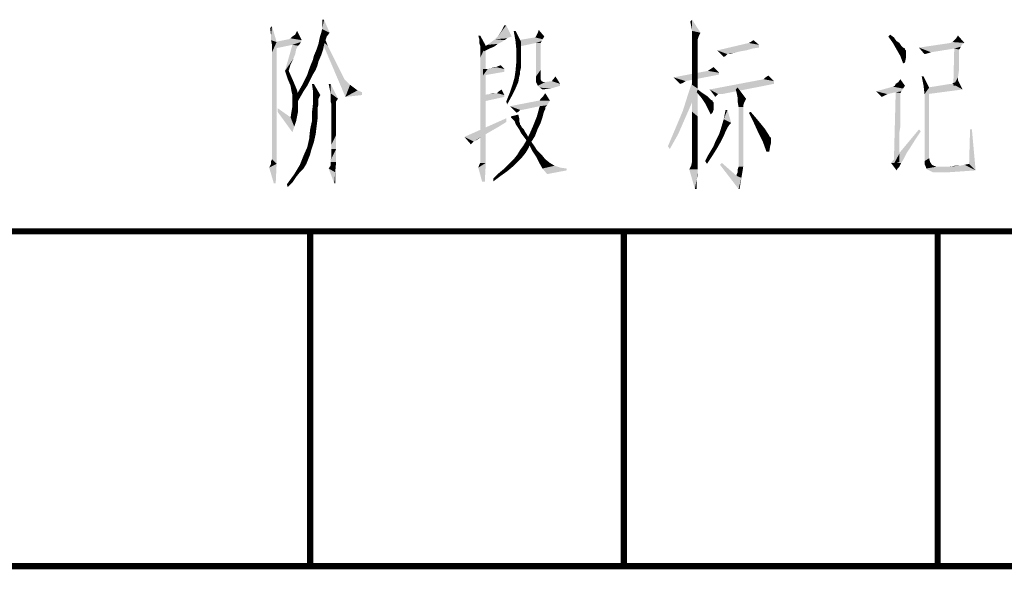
# Model space of a CAD drawing. Header units: millimetres. Extents: x 0 to 1782, y 0 to 1260.
# Tile 54 of 91: x 1409 to 1479, y 33 to 72. Entities that reach past the tile are written whole.
import ezdxf

# ---------------------------------------------------------------- set-up
doc = ezdxf.new("R2010")
doc.units = ezdxf.units.MM
doc.header["$LTSCALE"] = 98.01
doc.layers.get('0').update_dxf_attribs({"linetype": 'CONTINUOUS'})
doc.layers.add('G1000总_DXF_FORMAT', color=7, linetype='CONTINUOUS')

msp = doc.modelspace()

# ---------------------------------------------------------------- linework, layer by layer
at = {"color": 1, "linetype": 'CONTINUOUS'}
for points in [[(1430.49, 72.167), (1430.356, 71.833), (1430.356, 72.167)], [(1430.356, 71.5), (1430.356, 71.833), (1430.49, 72.167)], [(1430.356, 71.5), (1430.49, 72.167), (1430.89, 71.233)], [(1456.823, 71.7), (1456.756, 72.033), (1456.89, 72.167)], [(1456.89, 71.367), (1456.823, 71.7), (1456.89, 72.167)], [(1456.89, 71.367), (1456.89, 72.167), (1457.49, 71.233)], [(1426.69, 71.033), (1426.623, 71.567), (1426.756, 71.7)], [(1426.69, 70.7), (1426.69, 71.033), (1426.756, 71.7)], [(1426.69, 70.7), (1426.756, 71.7), (1427.09, 70.567)], [(1428.423, 71.1), (1428.556, 71.367), (1428.89, 70.7)], [(1430.89, 71.233), (1430.29, 71.233), (1430.356, 71.5)], [(1442.956, 70.967), (1443.223, 71.367), (1443.556, 71.767)], [(1442.956, 70.967), (1443.556, 71.767), (1443.956, 70.967)], [(1443.556, 71.767), (1443.223, 71.367), (1443.423, 71.767)], [(1444.223, 71.367), (1444.223, 70.633), (1444.09, 71.367)], [(1444.223, 70.633), (1444.223, 71.367), (1444.623, 70.567)], [(1445.823, 71.233), (1445.89, 71.433), (1446.29, 70.967)], [(1457.49, 71.233), (1456.89, 71.1), (1456.89, 71.367)], [(1427.09, 70.567), (1426.756, 70.367), (1426.69, 70.7)], [(1428.89, 70.7), (1426.956, 70.567), (1427.956, 70.767)], [(1426.956, 70.567), (1428.89, 70.7), (1428.823, 70.567)], [(1428.89, 70.7), (1427.956, 70.767), (1428.09, 70.833)], [(1428.09, 70.833), (1428.223, 70.967), (1428.423, 71.1)], [(1428.89, 70.7), (1428.09, 70.833), (1428.423, 71.1)], [(1430.556, 70.567), (1430.09, 70.433), (1430.156, 70.767)], [(1430.69, 70.967), (1430.156, 70.767), (1430.223, 71.033)], [(1430.156, 70.767), (1430.69, 70.967), (1430.556, 70.567)], [(1430.89, 71.233), (1430.223, 71.033), (1430.29, 71.233)], [(1430.223, 71.033), (1430.89, 71.233), (1430.69, 70.967)], [(1430.29, 70.7), (1430.49, 70.967), (1430.756, 70.3)], [(1430.756, 70.3), (1432.023, 66.633), (1430.29, 70.7)], [(1441.69, 71.033), (1441.623, 70.767), (1441.556, 71.033)], [(1441.623, 70.5), (1441.623, 70.767), (1441.69, 71.033)], [(1441.69, 70.3), (1441.623, 70.5), (1441.69, 71.033)], [(1441.69, 70.3), (1441.69, 71.033), (1442.09, 70.3)], [(1443.423, 70.7), (1442.49, 70.567), (1442.756, 70.767)], [(1442.49, 70.567), (1443.423, 70.7), (1443.223, 70.567)], [(1443.956, 70.967), (1443.756, 70.9), (1442.756, 70.767)], [(1443.956, 70.967), (1442.756, 70.767), (1442.956, 70.967)], [(1443.756, 70.9), (1443.623, 70.833), (1442.756, 70.767)], [(1442.756, 70.767), (1443.623, 70.833), (1443.423, 70.7)], [(1444.623, 70.567), (1444.29, 69.967), (1444.223, 70.633)], [(1446.156, 70.767), (1444.423, 70.7), (1445.623, 70.9)], [(1444.423, 70.7), (1446.156, 70.767), (1446.09, 70.633)], [(1446.09, 70.633), (1444.423, 70.233), (1444.423, 70.7)], [(1446.09, 70.633), (1445.69, 70.5), (1444.423, 70.233)], [(1446.29, 70.967), (1445.623, 70.9), (1445.69, 70.967)], [(1445.623, 70.9), (1446.29, 70.967), (1446.156, 70.767)], [(1445.69, 70.967), (1445.756, 71.1), (1445.823, 71.233)], [(1446.29, 70.967), (1445.69, 70.967), (1445.823, 71.233)], [(1445.69, 70.5), (1446.09, 70.633), (1446.023, 70.5)], [(1456.89, 70.967), (1456.89, 71.1), (1457.49, 71.233)], [(1456.89, 70.967), (1457.49, 71.233), (1457.356, 70.967)], [(1457.356, 70.967), (1456.89, 70.833), (1456.89, 70.967)], [(1456.89, 70.833), (1457.356, 70.967), (1457.29, 70.767)], [(1457.29, 70.767), (1456.89, 70.567), (1456.89, 70.833)], [(1457.29, 70.767), (1457.29, 70.633), (1456.89, 70.567)], [(1456.89, 70.567), (1457.29, 70.633), (1457.29, 70.367)], [(1461.09, 70.567), (1461.29, 70.7), (1461.69, 70.367)], [(1470.956, 70.967), (1471.09, 71.1), (1471.356, 70.9)], [(1471.356, 70.9), (1471.29, 70.5), (1470.956, 70.967)], [(1471.356, 70.9), (1471.556, 70.633), (1471.29, 70.5)], [(1471.29, 70.5), (1471.556, 70.633), (1471.756, 70.5)], [(1476.423, 70.5), (1475.556, 70.567), (1475.69, 70.7)], [(1476.423, 70.5), (1475.69, 70.7), (1475.823, 70.833)], [(1475.823, 70.833), (1475.956, 71.033), (1476.423, 70.5)], [(1426.756, 70.233), (1426.756, 70.367), (1427.09, 70.567)], [(1426.756, 70.1), (1426.756, 70.233), (1427.09, 70.567)], [(1426.756, 69.833), (1426.756, 70.1), (1427.09, 70.567)], [(1426.756, 69.5), (1426.756, 69.833), (1427.09, 70.567)], [(1426.756, 69.033), (1426.756, 69.5), (1427.09, 70.567)], [(1426.756, 68.5), (1426.756, 69.033), (1427.09, 70.567)], [(1426.756, 67.767), (1426.756, 68.5), (1427.09, 70.567)], [(1426.756, 66.967), (1426.756, 67.767), (1427.09, 70.567)], [(1426.756, 66.1), (1426.756, 66.967), (1427.09, 70.567)], [(1426.756, 65.167), (1426.756, 66.1), (1427.09, 70.567)], [(1426.756, 64.367), (1426.756, 65.167), (1427.09, 70.567)], [(1426.756, 63.7), (1426.756, 64.367), (1427.09, 70.567)], [(1426.756, 63.167), (1426.756, 63.7), (1427.09, 70.567)], [(1426.756, 62.7), (1426.756, 63.167), (1427.09, 70.567)], [(1426.756, 62.367), (1426.756, 62.7), (1427.09, 70.567)], [(1426.756, 62.167), (1426.756, 62.367), (1427.09, 70.567)], [(1426.756, 62.167), (1427.09, 70.567), (1427.09, 61.833)], [(1428.823, 70.567), (1428.223, 70.367), (1426.956, 70.1)], [(1428.823, 70.567), (1426.956, 70.1), (1426.956, 70.567)], [(1428.623, 70.3), (1427.69, 68.5), (1428.223, 70.367)], [(1428.623, 70.3), (1428.49, 70.033), (1427.69, 68.5)], [(1428.49, 70.033), (1428.423, 69.7), (1427.69, 68.5)], [(1428.823, 70.567), (1428.756, 70.433), (1428.223, 70.367)], [(1428.223, 70.367), (1428.756, 70.433), (1428.623, 70.3)], [(1430.423, 70.033), (1430.29, 69.633), (1429.756, 69.567)], [(1430.423, 70.033), (1429.756, 69.567), (1429.956, 70.033)], [(1430.49, 70.367), (1429.956, 70.033), (1430.09, 70.433)], [(1429.956, 70.033), (1430.49, 70.367), (1430.423, 70.033)], [(1430.09, 70.433), (1430.556, 70.567), (1430.49, 70.367)], [(1430.756, 70.3), (1431.023, 69.767), (1432.023, 66.633)], [(1442.09, 70.3), (1441.69, 70.167), (1441.69, 70.3)], [(1441.69, 70.033), (1441.69, 70.167), (1442.09, 70.3)], [(1441.69, 69.767), (1441.69, 70.033), (1442.09, 70.3)], [(1441.69, 69.433), (1441.69, 69.767), (1442.09, 70.3)], [(1441.69, 68.967), (1441.69, 69.433), (1442.09, 70.3)], [(1441.69, 68.367), (1441.69, 68.967), (1442.09, 70.3)], [(1441.69, 67.7), (1441.69, 68.367), (1442.09, 70.3)], [(1441.69, 66.9), (1441.69, 67.7), (1442.09, 70.3)], [(1441.69, 65.967), (1441.69, 66.9), (1442.09, 70.3)], [(1441.69, 65.033), (1441.69, 65.967), (1442.09, 70.3)], [(1441.69, 64.233), (1441.69, 65.033), (1442.09, 70.3)], [(1441.69, 63.567), (1441.69, 64.233), (1442.09, 70.3)], [(1441.69, 63.033), (1441.69, 63.567), (1442.09, 70.3)], [(1441.69, 62.567), (1441.69, 63.033), (1442.09, 70.3)], [(1441.69, 62.233), (1441.69, 62.567), (1442.09, 70.3)], [(1441.69, 62.033), (1441.69, 62.233), (1442.09, 70.3)], [(1441.69, 61.9), (1441.69, 62.033), (1442.09, 70.3)], [(1441.69, 61.9), (1442.09, 70.3), (1442.09, 61.9)], [(1442.69, 70.233), (1441.89, 70.167), (1442.223, 70.367)], [(1441.89, 70.167), (1442.69, 70.233), (1442.356, 70.1)], [(1442.356, 70.1), (1441.956, 69.9), (1441.89, 70.167)], [(1443.223, 70.567), (1442.956, 70.433), (1442.223, 70.367)], [(1443.223, 70.567), (1442.223, 70.367), (1442.49, 70.567)], [(1442.223, 70.367), (1442.956, 70.433), (1442.69, 70.233)], [(1444.623, 70.567), (1444.623, 70.167), (1444.29, 69.967)], [(1444.29, 69.967), (1444.623, 70.167), (1444.623, 69.767)], [(1444.623, 69.767), (1444.29, 69.233), (1444.29, 69.967)], [(1446.023, 70.5), (1446.023, 70.433), (1445.69, 68.1)], [(1446.023, 70.5), (1445.69, 68.1), (1445.69, 70.5)], [(1446.023, 70.433), (1446.023, 70.3), (1445.69, 68.1)], [(1446.023, 70.3), (1446.023, 70.167), (1445.69, 68.1)], [(1446.023, 70.167), (1446.023, 69.967), (1445.69, 68.1)], [(1446.023, 69.967), (1446.023, 69.767), (1445.69, 68.1)], [(1457.29, 70.367), (1456.89, 70.167), (1456.89, 70.567)], [(1456.89, 70.167), (1457.29, 70.367), (1457.29, 70.033)], [(1457.29, 70.033), (1456.89, 69.7), (1456.89, 70.167)], [(1456.89, 69.7), (1457.29, 70.033), (1457.29, 69.5)], [(1461.69, 70.367), (1458.69, 69.967), (1460.956, 70.5)], [(1461.69, 70.367), (1461.69, 70.167), (1458.69, 69.967)], [(1461.69, 70.167), (1461.223, 70.1), (1458.69, 69.967)], [(1458.69, 69.967), (1461.223, 70.1), (1460.756, 69.967)], [(1458.69, 69.967), (1460.756, 69.967), (1460.356, 69.9)], [(1458.69, 69.967), (1460.356, 69.9), (1459.423, 69.7)], [(1459.423, 69.7), (1459.156, 69.5), (1458.69, 69.967)], [(1461.69, 70.367), (1460.956, 70.5), (1461.09, 70.567)], [(1471.756, 70.5), (1471.556, 70.033), (1471.29, 70.5)], [(1471.756, 70.5), (1471.89, 70.3), (1471.556, 70.033)], [(1471.89, 70.3), (1472.023, 70.167), (1471.556, 70.033)], [(1472.023, 70.167), (1472.156, 70.1), (1471.556, 70.033)], [(1471.556, 70.033), (1472.156, 70.1), (1472.156, 70.033)], [(1472.156, 70.033), (1471.823, 69.567), (1471.556, 70.033)], [(1472.156, 70.033), (1472.223, 69.967), (1471.823, 69.567)], [(1472.223, 69.967), (1472.223, 69.833), (1471.823, 69.567)], [(1476.423, 70.5), (1476.223, 70.367), (1473.156, 70.167)], [(1476.423, 70.5), (1473.156, 70.167), (1475.423, 70.5)], [(1476.223, 70.367), (1476.156, 70.233), (1473.156, 70.167)], [(1475.69, 70.1), (1473.156, 70.167), (1476.156, 70.233)], [(1473.156, 70.167), (1475.69, 70.1), (1474.023, 69.833)], [(1474.023, 69.833), (1473.556, 69.7), (1473.156, 70.167)], [(1476.423, 70.5), (1475.423, 70.5), (1475.556, 70.567)], [(1476.023, 70.033), (1475.623, 67.433), (1475.69, 70.1)], [(1476.023, 70.033), (1476.023, 69.967), (1475.623, 67.433)], [(1476.023, 69.967), (1476.023, 69.833), (1475.623, 67.433)], [(1475.69, 70.1), (1476.156, 70.233), (1476.09, 70.1)], [(1475.69, 70.1), (1476.09, 70.1), (1476.023, 70.033)], [(1428.423, 69.7), (1428.29, 69.367), (1427.69, 68.5)], [(1428.29, 69.367), (1428.09, 68.967), (1427.69, 68.5)], [(1430.09, 69.167), (1429.556, 68.967), (1429.69, 69.3)], [(1429.69, 69.3), (1429.756, 69.567), (1430.29, 69.633)], [(1429.69, 69.3), (1430.29, 69.633), (1430.09, 69.167)], [(1431.023, 69.767), (1431.29, 69.233), (1432.023, 66.633)], [(1431.29, 69.233), (1431.49, 68.833), (1432.023, 66.633)], [(1444.623, 69.1), (1444.223, 68.5), (1444.29, 69.233)], [(1444.623, 69.767), (1444.623, 69.367), (1444.29, 69.233)], [(1444.29, 69.233), (1444.623, 69.367), (1444.623, 69.1)], [(1446.023, 69.767), (1446.023, 69.433), (1445.69, 68.1)], [(1446.023, 69.433), (1446.023, 69.033), (1445.69, 68.1)], [(1457.29, 69.5), (1456.89, 69.033), (1456.89, 69.7)], [(1456.89, 69.033), (1457.29, 69.5), (1457.29, 68.9)], [(1459.423, 69.7), (1459.356, 69.633), (1459.156, 69.5)], [(1459.356, 69.633), (1459.29, 69.567), (1459.156, 69.5)], [(1460.356, 69.9), (1460.09, 69.833), (1459.423, 69.7)], [(1460.09, 69.833), (1459.823, 69.767), (1459.423, 69.7)], [(1459.49, 69.7), (1459.423, 69.7), (1459.823, 69.767)], [(1459.556, 69.7), (1459.49, 69.7), (1459.823, 69.767)], [(1459.556, 69.7), (1459.823, 69.767), (1459.623, 69.7)], [(1472.223, 69.833), (1472.223, 69.7), (1471.823, 69.567)], [(1471.823, 69.567), (1472.223, 69.7), (1472.223, 69.433)], [(1472.223, 69.433), (1472.023, 69.033), (1471.823, 69.567)], [(1472.223, 69.433), (1472.156, 69.1), (1472.023, 69.033)], [(1474.023, 69.833), (1473.823, 69.767), (1473.556, 69.7)], [(1476.023, 69.833), (1476.023, 69.633), (1475.623, 67.433)], [(1476.023, 69.633), (1476.023, 69.3), (1475.623, 67.433)], [(1476.023, 69.3), (1476.023, 68.967), (1475.623, 67.433)], [(1427.69, 68.5), (1428.09, 68.967), (1427.956, 68.5)], [(1429.89, 68.567), (1429.29, 68.233), (1429.423, 68.633)], [(1429.29, 68.233), (1429.89, 68.567), (1429.69, 68.233)], [(1430.023, 68.9), (1429.423, 68.633), (1429.556, 68.967)], [(1429.423, 68.633), (1430.023, 68.9), (1429.89, 68.567)], [(1429.556, 68.967), (1430.09, 69.167), (1430.023, 68.9)], [(1431.49, 68.833), (1431.69, 68.433), (1432.023, 66.633)], [(1443.423, 68.633), (1443.423, 68.433), (1441.89, 68.167)], [(1442.223, 68.633), (1443.423, 68.633), (1441.89, 68.167)], [(1442.223, 68.633), (1441.89, 68.167), (1441.89, 68.633)], [(1442.223, 68.633), (1442.49, 68.7), (1442.823, 68.767)], [(1443.423, 68.633), (1442.223, 68.633), (1442.823, 68.767)], [(1442.823, 68.767), (1442.49, 68.7), (1442.69, 68.767)], [(1442.823, 68.767), (1442.956, 68.833), (1443.156, 68.9)], [(1442.823, 68.767), (1443.156, 68.9), (1443.423, 68.633)], [(1444.623, 69.1), (1444.623, 68.767), (1444.223, 68.5)], [(1444.223, 68.5), (1444.623, 68.767), (1444.556, 68.5)], [(1446.023, 69.033), (1446.023, 68.567), (1445.69, 68.1)], [(1445.69, 68.1), (1446.023, 68.567), (1446.023, 68.1)], [(1457.29, 68.9), (1456.89, 68.3), (1456.89, 69.033)], [(1456.89, 68.3), (1457.29, 68.9), (1457.29, 68.1)], [(1458.823, 68.367), (1458.023, 68.5), (1458.223, 68.633)], [(1458.223, 68.633), (1458.423, 68.767), (1458.823, 68.367)], [(1476.023, 68.967), (1476.023, 68.5), (1475.623, 67.433)], [(1427.956, 68.5), (1427.89, 67.9), (1427.69, 68.5)], [(1427.89, 67.9), (1427.956, 68.5), (1428.223, 67.9)], [(1428.223, 67.9), (1428.09, 67.433), (1427.89, 67.9)], [(1428.09, 67.433), (1428.223, 67.9), (1428.423, 67.433)], [(1429.49, 67.833), (1428.89, 67.433), (1429.09, 67.833)], [(1428.89, 67.433), (1429.49, 67.833), (1429.29, 67.433)], [(1429.69, 68.233), (1429.09, 67.833), (1429.29, 68.233)], [(1429.09, 67.833), (1429.69, 68.233), (1429.49, 67.833)], [(1431.69, 68.433), (1431.823, 68.167), (1432.023, 66.633)], [(1431.823, 68.167), (1431.956, 67.9), (1432.023, 66.633)], [(1431.956, 67.9), (1432.09, 67.767), (1432.023, 66.633)], [(1444.423, 67.7), (1444.023, 67.567), (1444.156, 68.033)], [(1444.556, 68.5), (1444.556, 68.3), (1444.156, 68.033)], [(1444.556, 68.5), (1444.156, 68.033), (1444.223, 68.5)], [(1444.556, 68.3), (1444.49, 68.1), (1444.156, 68.033)], [(1444.156, 68.033), (1444.49, 68.1), (1444.423, 67.7)], [(1446.023, 68.1), (1446.023, 67.9), (1445.69, 67.7)], [(1446.023, 68.1), (1445.69, 67.7), (1445.69, 68.1)], [(1446.023, 67.9), (1446.09, 67.767), (1445.69, 67.7)], [(1446.823, 67.767), (1447.09, 68.1), (1447.423, 67.567)], [(1458.823, 68.367), (1455.556, 68.033), (1458.023, 68.5)], [(1458.823, 68.367), (1458.823, 68.233), (1455.556, 68.033)], [(1455.556, 68.033), (1458.823, 68.233), (1456.423, 67.767)], [(1456.423, 67.767), (1456.023, 67.567), (1455.556, 68.033)], [(1457.156, 67.033), (1456.623, 66.9), (1457.023, 68.1)], [(1457.29, 68.1), (1456.89, 67.5), (1456.89, 68.3)], [(1456.89, 67.5), (1457.29, 68.1), (1457.29, 67.233)], [(1462.756, 67.767), (1458.156, 67.167), (1462.023, 67.9)], [(1462.023, 67.9), (1462.156, 68.033), (1462.356, 68.167)], [(1462.023, 67.9), (1462.356, 68.167), (1462.756, 67.767)], [(1471.69, 67.7), (1471.823, 67.9), (1472.156, 67.433)], [(1473.49, 68.1), (1473.49, 67.433), (1473.356, 68.1)], [(1473.49, 67.433), (1473.49, 68.1), (1473.89, 67.3)], [(1476.023, 68.5), (1475.956, 68.033), (1475.623, 67.433)], [(1475.623, 67.433), (1475.956, 68.033), (1475.956, 67.433)], [(1475.823, 67.7), (1475.956, 67.833), (1476.29, 67.167)], [(1428.423, 67.433), (1428.156, 67.033), (1428.09, 67.433)], [(1428.423, 67.433), (1428.556, 67.1), (1428.156, 67.033)], [(1428.223, 66.767), (1428.156, 67.033), (1428.556, 67.1)], [(1428.223, 66.767), (1428.556, 67.1), (1428.623, 66.767)], [(1429.29, 67.433), (1429.023, 67.033), (1428.623, 66.967)], [(1429.29, 67.433), (1428.623, 66.967), (1428.89, 67.433)], [(1429.756, 67.567), (1429.69, 67.1), (1429.623, 67.567)], [(1429.69, 67.1), (1429.756, 67.567), (1430.223, 66.767)], [(1430.223, 66.767), (1429.69, 66.633), (1429.69, 67.1)], [(1430.956, 67.567), (1430.89, 67.233), (1430.823, 67.567)], [(1430.956, 66.9), (1430.89, 67.233), (1430.956, 67.567)], [(1430.956, 66.9), (1430.956, 67.567), (1431.49, 66.5)], [(1432.09, 67.767), (1432.356, 67.5), (1432.023, 66.633)], [(1432.356, 67.5), (1432.623, 67.3), (1432.023, 66.633)], [(1432.623, 67.3), (1432.89, 67.1), (1432.023, 66.633)], [(1432.89, 67.1), (1433.223, 66.967), (1432.023, 66.633)], [(1442.89, 66.9), (1442.956, 66.967), (1443.223, 67.167)], [(1442.89, 66.9), (1443.223, 67.167), (1443.423, 66.767)], [(1442.956, 66.967), (1443.023, 67.033), (1443.223, 67.167)], [(1444.223, 67.233), (1443.823, 66.967), (1444.023, 67.567)], [(1443.823, 66.967), (1444.223, 67.233), (1443.956, 66.7)], [(1444.023, 67.567), (1444.423, 67.7), (1444.223, 67.233)], [(1445.69, 67.7), (1446.09, 67.767), (1446.223, 67.7)], [(1446.223, 67.7), (1445.823, 67.433), (1445.69, 67.7)], [(1446.356, 67.7), (1447.423, 67.567), (1445.823, 67.433)], [(1446.223, 67.7), (1446.356, 67.7), (1445.823, 67.433)], [(1445.823, 67.433), (1447.423, 67.567), (1447.423, 67.433)], [(1447.423, 67.433), (1445.956, 67.3), (1445.823, 67.433)], [(1445.956, 67.3), (1447.423, 67.433), (1446.756, 67.233)], [(1446.756, 67.233), (1446.156, 67.167), (1445.956, 67.3)], [(1447.423, 67.567), (1446.356, 67.7), (1446.823, 67.767)], [(1456.423, 67.767), (1456.223, 67.633), (1456.023, 67.567)], [(1457.29, 67.233), (1456.89, 66.5), (1456.89, 67.5)], [(1456.89, 66.5), (1457.29, 67.233), (1457.29, 66.233)], [(1457.223, 66.967), (1457.29, 67.167), (1457.556, 66.967)], [(1462.756, 67.767), (1462.756, 67.567), (1458.156, 67.167)], [(1458.756, 66.833), (1458.156, 67.167), (1462.756, 67.567)], [(1458.156, 67.167), (1458.756, 66.833), (1458.69, 66.767)], [(1458.69, 66.767), (1458.556, 66.633), (1458.156, 67.167)], [(1458.89, 66.833), (1458.756, 66.833), (1462.756, 67.567)], [(1458.89, 66.833), (1462.756, 67.567), (1459.023, 66.833)], [(1460.09, 66.9), (1460.023, 67.167), (1460.156, 67.3)], [(1460.156, 66.567), (1460.09, 66.9), (1460.156, 67.3)], [(1460.156, 66.567), (1460.156, 67.3), (1460.756, 66.5)], [(1472.023, 67.233), (1470.09, 67.033), (1471.29, 67.367)], [(1472.023, 67.233), (1471.956, 67.1), (1470.09, 67.033)], [(1470.09, 67.033), (1471.956, 67.1), (1471.89, 67.033)], [(1472.156, 67.433), (1471.29, 67.367), (1471.423, 67.433)], [(1471.29, 67.367), (1472.156, 67.433), (1472.023, 67.233)], [(1471.423, 67.433), (1471.49, 67.567), (1471.69, 67.7)], [(1472.156, 67.433), (1471.423, 67.433), (1471.69, 67.7)], [(1473.89, 67.3), (1473.556, 66.833), (1473.49, 67.433)], [(1473.556, 66.833), (1473.89, 67.3), (1473.89, 62.233)], [(1475.556, 67.567), (1473.756, 67.3), (1475.423, 67.567)], [(1476.29, 67.167), (1473.756, 67.3), (1475.556, 67.567)], [(1476.29, 67.167), (1473.756, 66.833), (1473.756, 67.3)], [(1475.556, 67.567), (1475.623, 67.633), (1475.823, 67.7)], [(1476.29, 67.167), (1475.556, 67.567), (1475.823, 67.7)], [(1428.623, 66.767), (1428.223, 66.3), (1428.223, 66.767)], [(1428.223, 66.3), (1428.623, 66.767), (1428.623, 66.233)], [(1428.756, 66.567), (1428.423, 66.433), (1428.623, 66.967)], [(1428.423, 66.433), (1428.756, 66.567), (1428.49, 66.1)], [(1428.623, 66.967), (1429.023, 67.033), (1428.756, 66.567)], [(1429.69, 66.633), (1430.223, 66.767), (1430.09, 66.5)], [(1430.09, 66.5), (1429.69, 66.1), (1429.69, 66.633)], [(1430.09, 66.5), (1430.09, 66.233), (1429.69, 66.1)], [(1431.49, 66.5), (1430.956, 66.7), (1430.956, 66.9)], [(1431.49, 66.5), (1430.956, 66.567), (1430.956, 66.7)], [(1431.49, 66.5), (1430.956, 66.433), (1430.956, 66.567)], [(1430.956, 66.3), (1430.956, 66.433), (1431.49, 66.5)], [(1430.956, 66.3), (1431.49, 66.5), (1431.356, 66.3)], [(1433.223, 66.967), (1433.223, 66.767), (1432.023, 66.633)], [(1441.89, 66.767), (1442.356, 66.833), (1442.89, 66.9)], [(1443.423, 66.767), (1441.89, 66.767), (1442.89, 66.9)], [(1443.423, 66.767), (1443.423, 66.633), (1441.89, 66.3)], [(1443.423, 66.767), (1441.89, 66.3), (1441.89, 66.767)], [(1442.89, 66.9), (1442.356, 66.833), (1442.623, 66.9)], [(1443.956, 66.7), (1443.556, 66.3), (1443.823, 66.967)], [(1443.556, 66.3), (1443.956, 66.7), (1443.623, 66.1)], [(1445.956, 66.367), (1446.023, 66.5), (1446.223, 66.7)], [(1446.69, 66.367), (1445.956, 66.367), (1446.223, 66.7)], [(1446.223, 66.7), (1446.356, 66.9), (1446.69, 66.367)], [(1456.823, 66.1), (1456.223, 65.633), (1456.623, 66.9)], [(1456.623, 66.9), (1457.156, 67.033), (1456.823, 66.1)], [(1457.29, 66.233), (1456.89, 65.567), (1456.89, 66.5)], [(1457.556, 66.967), (1457.556, 66.567), (1457.223, 66.967)], [(1457.556, 66.967), (1457.756, 66.833), (1457.556, 66.567)], [(1457.756, 66.833), (1457.956, 66.7), (1457.556, 66.567)], [(1457.556, 66.567), (1457.956, 66.7), (1458.09, 66.567)], [(1458.09, 66.567), (1457.823, 66.167), (1457.556, 66.567)], [(1458.09, 66.567), (1458.223, 66.433), (1457.823, 66.167)], [(1458.223, 66.433), (1458.356, 66.367), (1457.823, 66.167)], [(1460.756, 66.5), (1460.156, 66.3), (1460.156, 66.567)], [(1460.156, 66.3), (1460.756, 66.5), (1460.623, 66.233)], [(1470.09, 67.033), (1471.89, 67.033), (1471.49, 66.967)], [(1470.09, 67.033), (1471.49, 66.967), (1470.89, 66.833)], [(1470.89, 66.833), (1470.49, 66.633), (1470.09, 67.033)], [(1470.89, 66.833), (1470.756, 66.767), (1470.49, 66.633)], [(1471.823, 66.9), (1471.356, 61.833), (1471.49, 66.967)], [(1471.823, 66.9), (1471.823, 66.833), (1471.356, 61.833)], [(1471.823, 66.833), (1471.823, 66.7), (1471.356, 61.833)], [(1471.823, 66.7), (1471.823, 66.567), (1471.356, 61.833)], [(1471.823, 66.567), (1471.823, 66.367), (1471.356, 61.833)], [(1471.49, 66.967), (1471.89, 67.033), (1471.823, 66.9)], [(1473.89, 62.233), (1473.556, 62.033), (1473.556, 66.833)], [(1427.156, 65.567), (1427.156, 65.833), (1428.09, 65.167)], [(1428.156, 65.567), (1428.223, 65.967), (1428.623, 66.233)], [(1428.156, 65.567), (1428.623, 66.233), (1428.623, 65.567)], [(1428.623, 66.233), (1428.223, 65.967), (1428.223, 66.3)], [(1430.09, 66.1), (1430.023, 65.833), (1429.623, 65.5)], [(1430.09, 66.1), (1429.623, 65.5), (1429.69, 66.1)], [(1429.623, 65.5), (1430.023, 65.833), (1430.023, 65.5)], [(1429.69, 66.1), (1430.09, 66.233), (1430.09, 66.1)], [(1431.356, 66.3), (1431.023, 66.1), (1430.956, 66.3)], [(1431.023, 66.1), (1431.356, 66.3), (1431.356, 66.1)], [(1431.356, 66.1), (1431.356, 66.033), (1431.023, 65.833)], [(1431.356, 66.1), (1431.023, 65.833), (1431.023, 66.1)], [(1431.356, 66.033), (1431.356, 65.9), (1431.023, 65.833)], [(1431.023, 65.833), (1431.356, 65.9), (1431.356, 65.767)], [(1431.356, 65.767), (1431.023, 65.5), (1431.023, 65.833)], [(1431.023, 65.5), (1431.356, 65.767), (1431.356, 65.5)], [(1446.69, 66.367), (1446.556, 66.167), (1443.823, 65.967)], [(1445.956, 66.367), (1446.69, 66.367), (1443.823, 65.967)], [(1445.956, 66.367), (1443.823, 65.967), (1445.89, 66.367)], [(1446.556, 66.167), (1446.49, 66.033), (1443.823, 65.967)], [(1445.956, 65.967), (1443.823, 65.967), (1446.49, 66.033)], [(1443.823, 65.967), (1445.956, 65.967), (1444.556, 65.7)], [(1444.556, 65.7), (1444.29, 65.5), (1443.823, 65.967)], [(1444.556, 65.7), (1444.49, 65.633), (1444.29, 65.5)], [(1444.556, 65.7), (1445.956, 65.967), (1444.69, 65.7)], [(1446.356, 65.9), (1445.756, 65.233), (1445.956, 65.967)], [(1446.356, 65.9), (1446.356, 65.767), (1445.756, 65.233)], [(1446.356, 65.767), (1446.29, 65.633), (1445.756, 65.233)], [(1445.956, 65.967), (1446.49, 66.033), (1446.423, 65.967)], [(1445.956, 65.967), (1446.423, 65.967), (1446.356, 65.9)], [(1456.223, 65.633), (1456.823, 66.1), (1456.356, 65.033)], [(1456.89, 65.567), (1457.29, 66.233), (1457.29, 65.233)], [(1458.356, 66.367), (1458.356, 66.3), (1457.823, 66.167)], [(1458.356, 66.3), (1458.423, 66.233), (1457.823, 66.167)], [(1457.823, 66.167), (1458.423, 66.233), (1458.423, 66.1)], [(1458.423, 66.1), (1458.023, 65.767), (1457.823, 66.167)], [(1458.423, 66.1), (1458.423, 65.967), (1458.023, 65.767)], [(1458.023, 65.767), (1458.423, 65.967), (1458.423, 65.7)], [(1458.423, 65.7), (1458.223, 65.367), (1458.023, 65.767)], [(1458.423, 65.7), (1458.356, 65.5), (1458.223, 65.367)], [(1459.423, 65.7), (1459.156, 65.033), (1459.29, 65.7)], [(1459.156, 65.033), (1459.423, 65.7), (1459.69, 64.767)], [(1460.623, 66.233), (1460.223, 65.9), (1460.156, 66.3)], [(1460.623, 66.233), (1460.556, 66.033), (1460.223, 65.9)], [(1460.223, 65.9), (1460.556, 66.033), (1460.556, 65.9)], [(1460.556, 65.9), (1460.556, 65.633), (1460.223, 61.633)], [(1460.556, 65.9), (1460.223, 61.633), (1460.223, 65.9)], [(1471.823, 66.367), (1471.823, 66.167), (1471.356, 61.833)], [(1471.823, 66.167), (1471.823, 65.9), (1471.356, 61.833)], [(1471.823, 65.9), (1471.823, 65.633), (1471.356, 61.833)], [(1428.09, 65.167), (1428.223, 64.1), (1427.156, 65.567)], [(1428.623, 65.567), (1428.556, 65.233), (1428.09, 65.167)], [(1428.623, 65.567), (1428.09, 65.167), (1428.156, 65.567)], [(1428.09, 65.167), (1428.556, 65.233), (1428.49, 64.9)], [(1428.09, 65.167), (1428.49, 64.9), (1428.356, 64.5)], [(1428.09, 65.167), (1428.356, 64.5), (1428.223, 64.1)], [(1430.023, 65.5), (1430.023, 65.033), (1429.623, 64.9)], [(1430.023, 65.5), (1429.623, 64.9), (1429.623, 65.5)], [(1429.623, 64.9), (1430.023, 65.033), (1429.956, 64.5)], [(1431.356, 65.5), (1431.356, 65.167), (1431.023, 65.1)], [(1431.356, 65.5), (1431.023, 65.1), (1431.023, 65.5)], [(1431.023, 65.1), (1431.356, 65.167), (1431.356, 64.833)], [(1431.356, 64.833), (1431.023, 64.7), (1431.023, 65.1)], [(1443.556, 64.833), (1440.556, 63.767), (1443.556, 65.1)], [(1443.89, 65.167), (1443.89, 65.233), (1444.423, 65.367)], [(1443.956, 65.1), (1443.89, 65.167), (1444.423, 65.367)], [(1443.956, 65.1), (1444.423, 65.367), (1444.49, 65.1)], [(1444.49, 65.1), (1444.023, 65.033), (1443.956, 65.1)], [(1444.156, 64.9), (1444.023, 65.033), (1444.49, 65.1)], [(1444.156, 64.9), (1444.49, 65.1), (1444.49, 64.9)], [(1444.49, 65.633), (1444.423, 65.567), (1444.29, 65.5)], [(1446.156, 65.167), (1445.49, 64.567), (1445.756, 65.233)], [(1446.156, 65.167), (1446.023, 64.767), (1445.49, 64.567)], [(1446.29, 65.633), (1446.223, 65.433), (1445.756, 65.233)], [(1445.756, 65.233), (1446.223, 65.433), (1446.156, 65.167)], [(1456.356, 65.033), (1455.69, 64.367), (1456.223, 65.633)], [(1455.69, 64.367), (1456.356, 65.033), (1455.89, 63.967)], [(1457.29, 65.233), (1456.89, 64.7), (1456.89, 65.567)], [(1456.89, 64.7), (1457.29, 65.233), (1457.29, 64.367)], [(1459.69, 64.767), (1458.956, 64.367), (1459.156, 65.033)], [(1460.556, 65.633), (1460.556, 65.3), (1460.223, 61.633)], [(1460.556, 65.3), (1460.556, 64.833), (1460.223, 61.633)], [(1460.956, 65.5), (1461.09, 65.567), (1461.49, 65.1)], [(1461.49, 65.1), (1461.29, 64.833), (1460.956, 65.5)], [(1461.29, 64.833), (1461.49, 65.1), (1461.823, 64.7)], [(1471.823, 65.633), (1471.823, 65.3), (1471.356, 61.833)], [(1471.823, 65.3), (1471.823, 64.9), (1471.356, 61.833)], [(1429.89, 63.967), (1429.423, 63.633), (1429.49, 64.3)], [(1429.956, 64.5), (1429.49, 64.3), (1429.623, 64.9)], [(1429.49, 64.3), (1429.956, 64.5), (1429.89, 63.967)], [(1431.023, 64.7), (1431.356, 64.833), (1431.356, 64.367)], [(1431.356, 64.367), (1431.023, 64.167), (1431.023, 64.7)], [(1431.023, 64.167), (1431.356, 64.367), (1431.356, 63.9)], [(1443.556, 64.833), (1443.023, 64.5), (1440.556, 63.767)], [(1443.023, 64.5), (1442.556, 64.233), (1440.556, 63.767)], [(1444.49, 64.9), (1444.223, 64.7), (1444.156, 64.9)], [(1444.49, 64.9), (1444.49, 64.833), (1444.223, 64.7)], [(1444.49, 64.833), (1444.556, 64.767), (1444.223, 64.7)], [(1444.223, 64.7), (1444.556, 64.767), (1444.556, 64.7)], [(1444.556, 64.7), (1444.356, 64.5), (1444.223, 64.7)], [(1444.556, 64.7), (1444.556, 64.633), (1444.356, 64.5)], [(1444.556, 64.633), (1444.623, 64.567), (1444.356, 64.5)], [(1444.356, 64.5), (1444.623, 64.567), (1444.69, 64.433)], [(1444.69, 64.433), (1444.49, 64.3), (1444.356, 64.5)], [(1444.49, 64.3), (1444.69, 64.433), (1444.823, 64.3)], [(1444.823, 64.3), (1444.623, 64.033), (1444.49, 64.3)], [(1444.823, 64.3), (1444.89, 64.167), (1444.623, 64.033)], [(1445.823, 64.367), (1445.223, 63.967), (1445.49, 64.567)], [(1445.223, 63.967), (1445.823, 64.367), (1445.623, 63.833)], [(1445.49, 64.567), (1446.023, 64.767), (1445.823, 64.367)], [(1455.89, 63.967), (1455.156, 63.1), (1455.69, 64.367)], [(1457.29, 64.367), (1456.89, 63.967), (1456.89, 64.7)], [(1456.89, 63.967), (1457.29, 64.367), (1457.29, 63.567)], [(1458.89, 64.167), (1458.956, 64.367), (1459.423, 64.433)], [(1458.89, 64.167), (1459.423, 64.433), (1459.29, 64.167)], [(1459.69, 64.767), (1459.556, 64.633), (1458.956, 64.367)], [(1459.556, 64.633), (1459.423, 64.433), (1458.956, 64.367)], [(1460.556, 64.833), (1460.556, 64.233), (1460.223, 61.633)], [(1461.823, 64.7), (1461.623, 64.1), (1461.29, 64.833)], [(1461.823, 64.7), (1462.09, 64.367), (1461.623, 64.1)], [(1462.09, 64.367), (1462.223, 64.167), (1461.623, 64.1)], [(1473.29, 64.167), (1471.156, 61.9), (1473.156, 64.3)], [(1471.823, 64.9), (1471.823, 64.5), (1471.356, 61.833)], [(1471.823, 64.5), (1471.756, 64.1), (1471.356, 61.833)], [(1476.956, 64.3), (1476.756, 61.833), (1476.823, 64.3)], [(1476.756, 61.833), (1476.956, 64.3), (1477.223, 61.367)], [(1429.756, 63.367), (1429.29, 63.033), (1429.423, 63.633)], [(1429.423, 63.633), (1429.89, 63.967), (1429.756, 63.367)], [(1431.356, 63.9), (1431.023, 63.7), (1431.023, 64.167)], [(1431.023, 63.233), (1431.023, 63.7), (1431.356, 63.9)], [(1431.023, 62.9), (1431.023, 63.233), (1431.356, 63.9)], [(1431.023, 62.9), (1431.356, 63.9), (1431.356, 62.9)], [(1442.556, 64.233), (1442.09, 63.967), (1440.556, 63.767)], [(1440.556, 63.767), (1442.09, 63.967), (1441.756, 63.767)], [(1440.556, 63.767), (1441.756, 63.767), (1441.223, 63.433)], [(1441.223, 63.433), (1441.023, 63.233), (1440.556, 63.767)], [(1441.756, 63.767), (1441.49, 63.567), (1441.223, 63.433)], [(1444.623, 64.033), (1444.89, 64.167), (1445.023, 63.967)], [(1445.023, 63.967), (1444.823, 63.767), (1444.623, 64.033)], [(1444.823, 63.767), (1445.023, 63.967), (1445.156, 63.7)], [(1445.156, 63.7), (1445.023, 63.5), (1444.823, 63.767)], [(1445.623, 63.833), (1444.956, 63.433), (1445.223, 63.967)], [(1444.956, 63.433), (1445.623, 63.833), (1445.29, 63.3)], [(1445.023, 63.5), (1445.156, 63.7), (1445.49, 63.233)], [(1455.156, 63.1), (1455.89, 63.967), (1455.29, 62.9)], [(1457.29, 63.567), (1456.89, 63.367), (1456.89, 63.967)], [(1456.89, 63.367), (1457.29, 63.567), (1457.29, 62.967)], [(1458.556, 63.433), (1458.69, 63.7), (1459.156, 63.833)], [(1458.556, 63.433), (1459.156, 63.833), (1458.956, 63.433)], [(1459.156, 63.833), (1458.69, 63.7), (1458.823, 63.967)], [(1459.29, 64.167), (1458.823, 63.967), (1458.89, 64.167)], [(1458.823, 63.967), (1459.29, 64.167), (1459.156, 63.833)], [(1460.556, 64.233), (1460.556, 63.5), (1460.223, 61.633)], [(1461.623, 64.1), (1462.223, 64.167), (1462.356, 63.967)], [(1462.356, 63.967), (1461.956, 63.433), (1461.623, 64.1)], [(1462.356, 63.967), (1462.423, 63.833), (1461.956, 63.433)], [(1462.423, 63.833), (1462.49, 63.767), (1461.956, 63.433)], [(1462.49, 63.767), (1462.556, 63.7), (1461.956, 63.433)], [(1462.556, 63.7), (1462.556, 63.567), (1461.956, 63.433)], [(1461.956, 63.433), (1462.556, 63.567), (1462.556, 63.367)], [(1473.29, 64.167), (1472.89, 63.567), (1471.156, 61.9)], [(1472.89, 63.567), (1472.556, 63.033), (1471.156, 61.9)], [(1471.756, 64.1), (1471.756, 63.633), (1471.356, 61.833)], [(1471.756, 63.633), (1471.756, 63.1), (1471.356, 61.833)], [(1429.556, 62.767), (1429.023, 62.433), (1429.29, 63.033)], [(1429.29, 63.033), (1429.756, 63.367), (1429.556, 62.767)], [(1430.956, 62.1), (1431.023, 62.3), (1431.356, 62.9)], [(1430.956, 61.967), (1430.956, 62.1), (1431.356, 62.9)], [(1430.956, 61.967), (1431.356, 62.9), (1431.356, 61.967)], [(1431.356, 62.9), (1431.023, 62.567), (1431.023, 62.9)], [(1431.023, 62.3), (1431.023, 62.567), (1431.356, 62.9)], [(1441.223, 63.433), (1441.09, 63.3), (1441.023, 63.233)], [(1445.156, 62.967), (1444.556, 62.833), (1444.756, 63.1)], [(1444.556, 62.833), (1445.156, 62.967), (1444.956, 62.633)], [(1445.29, 63.3), (1444.756, 63.1), (1444.956, 63.433)], [(1444.756, 63.1), (1445.29, 63.3), (1445.156, 62.967)], [(1445.49, 63.233), (1445.223, 63.167), (1445.023, 63.5)], [(1445.223, 63.167), (1445.49, 63.233), (1445.756, 62.833)], [(1445.756, 62.833), (1445.423, 62.767), (1445.223, 63.167)], [(1457.29, 62.967), (1456.89, 62.833), (1456.89, 63.367)], [(1456.89, 62.833), (1457.29, 62.967), (1457.29, 62.5)], [(1458.023, 62.433), (1458.223, 62.767), (1458.69, 62.967)], [(1458.023, 62.433), (1458.69, 62.967), (1458.356, 62.433)], [(1458.69, 62.967), (1458.223, 62.767), (1458.423, 63.1)], [(1458.956, 63.433), (1458.423, 63.1), (1458.556, 63.433)], [(1458.423, 63.1), (1458.956, 63.433), (1458.69, 62.967)], [(1460.556, 63.5), (1460.556, 62.633), (1460.223, 61.633)], [(1462.556, 63.367), (1462.223, 62.7), (1461.956, 63.433)], [(1462.556, 63.367), (1462.49, 63.1), (1462.223, 62.7)], [(1462.223, 62.7), (1462.49, 63.1), (1462.423, 62.7)], [(1472.556, 63.033), (1472.29, 62.633), (1471.156, 61.9)], [(1471.756, 63.1), (1471.756, 62.567), (1471.356, 61.833)], [(1426.69, 61.833), (1426.69, 62.033), (1426.756, 62.167)], [(1427.09, 61.833), (1426.69, 61.833), (1426.756, 62.167)], [(1429.356, 62.167), (1428.756, 61.767), (1429.023, 62.433)], [(1429.356, 62.167), (1429.223, 61.833), (1428.756, 61.767)], [(1429.556, 62.767), (1429.49, 62.5), (1429.023, 62.433)], [(1429.023, 62.433), (1429.49, 62.5), (1429.356, 62.167)], [(1444.356, 61.967), (1443.756, 61.833), (1444.09, 62.167)], [(1444.69, 62.3), (1444.09, 62.167), (1444.356, 62.5)], [(1444.09, 62.167), (1444.69, 62.3), (1444.356, 61.967)], [(1444.956, 62.633), (1444.356, 62.5), (1444.556, 62.833)], [(1444.356, 62.5), (1444.956, 62.633), (1444.69, 62.3)], [(1445.423, 62.767), (1445.756, 62.833), (1446.09, 62.5)], [(1446.09, 62.5), (1445.69, 62.367), (1445.423, 62.767)], [(1445.69, 62.367), (1446.09, 62.5), (1446.356, 62.167)], [(1446.356, 62.167), (1445.89, 61.967), (1445.69, 62.367)], [(1445.89, 61.967), (1446.356, 62.167), (1446.69, 61.9)], [(1457.29, 62.5), (1456.89, 62.433), (1456.89, 62.833)], [(1456.89, 62.233), (1456.89, 62.433), (1457.29, 62.5)], [(1456.89, 62.233), (1457.29, 62.5), (1457.29, 62.1)], [(1457.29, 62.1), (1456.89, 62.033), (1456.89, 62.233)], [(1458.356, 62.433), (1457.823, 62.033), (1458.023, 62.433)], [(1457.823, 62.033), (1458.356, 62.433), (1457.956, 61.833)], [(1460.223, 61.633), (1460.556, 62.633), (1460.556, 61.633)], [(1472.29, 62.633), (1472.09, 62.233), (1471.156, 61.9)], [(1471.156, 61.9), (1472.09, 62.233), (1471.89, 61.9)], [(1471.756, 62.567), (1471.756, 61.967), (1471.356, 61.833)], [(1473.556, 62.033), (1473.89, 62.233), (1473.956, 61.967)], [(1427.09, 61.833), (1426.556, 61.567), (1426.69, 61.833)], [(1426.89, 60.433), (1426.556, 61.567), (1427.09, 61.833)], [(1426.89, 60.433), (1427.09, 61.833), (1427.023, 60.433)], [(1429.023, 61.5), (1428.356, 61.1), (1428.756, 61.767)], [(1429.023, 61.5), (1428.756, 61.233), (1428.356, 61.1)], [(1428.756, 61.767), (1429.223, 61.833), (1429.023, 61.5)], [(1430.823, 61.5), (1430.956, 61.7), (1431.356, 61.967)], [(1430.823, 61.5), (1431.356, 61.967), (1431.29, 61.233)], [(1431.29, 61.233), (1431.223, 60.433), (1430.823, 61.5)], [(1431.356, 61.967), (1430.956, 61.9), (1430.956, 61.967)], [(1430.956, 61.7), (1430.956, 61.9), (1431.356, 61.967)], [(1441.556, 61.567), (1441.623, 61.767), (1442.09, 61.9)], [(1441.823, 60.567), (1441.556, 61.567), (1442.09, 61.9)], [(1442.09, 61.9), (1441.623, 61.767), (1441.69, 61.9)], [(1441.823, 60.567), (1442.09, 61.9), (1442.023, 60.567)], [(1443.623, 61.3), (1443.023, 61.167), (1443.423, 61.5)], [(1444.023, 61.633), (1443.423, 61.5), (1443.756, 61.833)], [(1443.423, 61.5), (1444.023, 61.633), (1443.623, 61.3)], [(1443.756, 61.833), (1444.356, 61.967), (1444.023, 61.633)], [(1446.69, 61.9), (1446.156, 61.5), (1445.89, 61.967)], [(1446.69, 61.9), (1447.023, 61.7), (1446.156, 61.5)], [(1447.023, 61.7), (1447.423, 61.567), (1446.156, 61.5)], [(1446.156, 61.5), (1447.423, 61.567), (1447.89, 61.5)], [(1447.89, 61.5), (1446.49, 61.1), (1446.156, 61.5)], [(1447.89, 61.5), (1447.89, 61.367), (1446.49, 61.1)], [(1457.29, 61.633), (1456.69, 61.433), (1456.823, 61.7)], [(1457.29, 61.633), (1457.29, 61.567), (1456.69, 61.433)], [(1456.69, 61.433), (1457.29, 61.567), (1457.29, 61.433)], [(1457.29, 61.833), (1456.823, 61.7), (1456.89, 62.033)], [(1457.29, 61.833), (1457.29, 61.767), (1456.823, 61.7)], [(1456.823, 61.7), (1457.29, 61.767), (1457.29, 61.633)], [(1456.89, 62.033), (1457.29, 62.1), (1457.29, 61.833)], [(1458.89, 61.767), (1459.023, 61.9), (1460.09, 60.967)], [(1460.09, 60.967), (1460.223, 60.033), (1458.89, 61.767)], [(1460.556, 61.633), (1460.156, 61.433), (1460.223, 61.633)], [(1460.156, 61.233), (1460.156, 61.433), (1460.556, 61.633)], [(1460.156, 61.233), (1460.556, 61.633), (1460.49, 61.233)], [(1471.156, 61.9), (1471.89, 61.9), (1471.623, 61.5)], [(1471.623, 61.5), (1471.556, 61.367), (1471.156, 61.9)], [(1471.89, 61.9), (1471.756, 61.633), (1471.623, 61.5)], [(1473.956, 61.967), (1473.556, 61.833), (1473.556, 62.033)], [(1473.556, 61.833), (1473.956, 61.967), (1474.09, 61.767)], [(1474.09, 61.767), (1473.623, 61.7), (1473.556, 61.833)], [(1473.623, 61.7), (1474.09, 61.767), (1474.223, 61.7)], [(1474.223, 61.7), (1473.69, 61.5), (1473.623, 61.7)], [(1474.223, 61.7), (1474.423, 61.633), (1473.69, 61.5)], [(1473.69, 61.5), (1475.29, 61.633), (1476.09, 61.7)], [(1473.756, 61.433), (1473.69, 61.5), (1476.09, 61.7)], [(1474.423, 61.633), (1475.29, 61.633), (1473.69, 61.5)], [(1473.89, 61.367), (1473.756, 61.433), (1476.09, 61.7)], [(1477.223, 61.367), (1473.89, 61.367), (1476.09, 61.7)], [(1476.09, 61.7), (1475.29, 61.633), (1475.756, 61.7)], [(1477.223, 61.367), (1476.09, 61.7), (1476.423, 61.767)], [(1477.223, 61.367), (1476.423, 61.767), (1476.756, 61.833)], [(1428.49, 60.9), (1427.823, 60.367), (1428.356, 61.1)], [(1428.49, 60.9), (1428.223, 60.5), (1427.823, 60.367)], [(1428.356, 61.1), (1428.756, 61.233), (1428.49, 60.9)], [(1431.223, 60.433), (1431.29, 61.233), (1431.29, 60.433)], [(1443.156, 60.967), (1442.623, 60.767), (1443.023, 61.167)], [(1442.623, 60.767), (1443.156, 60.967), (1442.623, 60.567)], [(1443.023, 61.167), (1443.623, 61.3), (1443.156, 60.967)], [(1457.29, 61.433), (1457.09, 60.033), (1456.69, 61.433)], [(1457.29, 61.433), (1457.29, 61.233), (1457.09, 60.033)], [(1457.29, 61.233), (1457.223, 60.767), (1457.09, 60.033)], [(1457.223, 60.767), (1457.223, 60.433), (1457.09, 60.033)], [(1457.29, 61.233), (1457.29, 61.033), (1457.223, 60.767)], [(1460.49, 61.233), (1460.09, 61.1), (1460.156, 61.233)], [(1460.09, 60.967), (1460.09, 61.1), (1460.49, 61.233)], [(1460.09, 60.967), (1460.49, 61.233), (1460.423, 60.833)], [(1460.09, 60.967), (1460.423, 60.833), (1460.223, 60.033)], [(1460.423, 60.833), (1460.356, 60.433), (1460.223, 60.033)], [(1477.223, 61.367), (1474.023, 61.3), (1473.89, 61.367)], [(1474.023, 61.3), (1477.223, 61.367), (1476.29, 61.3)], [(1476.29, 61.3), (1474.156, 61.233), (1474.023, 61.3)], [(1474.356, 61.233), (1474.156, 61.233), (1476.29, 61.3)], [(1474.356, 61.233), (1476.29, 61.3), (1475.29, 61.233)], [(1427.823, 60.367), (1428.223, 60.5), (1427.89, 60.167)], [(1457.09, 60.033), (1457.223, 60.433), (1457.223, 60.033)], [(1460.223, 60.033), (1460.356, 60.433), (1460.29, 60.033)]]:
    msp.add_solid(points, dxfattribs=at)
at = {"layer": 'G1000总_DXF_FORMAT', "color": 1, "linetype": 'CONTINUOUS', "const_width": 0.45}
for points in [[(1407, 57), (1587, 57)], [(1429.5, 33), (1429.5, 57)], [(1452, 33), (1452, 57)], [(1474.5, 33), (1474.5, 57)], [(1407, 33), (1587, 33)]]:
    msp.add_lwpolyline(points, dxfattribs=at)

doc.saveas('drawing.dxf')
